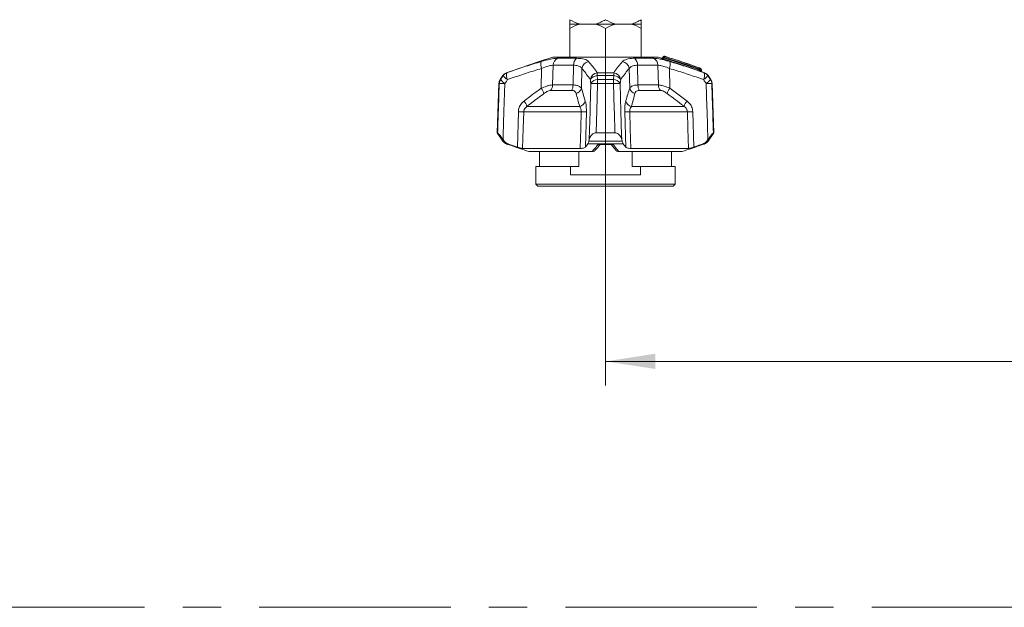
# Model space of a CAD drawing. Header units: millimetres. Extents: x 0 to 1118, y 0 to 864.
# Tile 3 of 256: x 56 to 121, y 134 to 173. Entities that reach past the tile are written whole.
import ezdxf

# ---------------------------------------------------------------- set-up
doc = ezdxf.new("R2010")
doc.units = ezdxf.units.MM
doc.linetypes.add('CENTERX2', pattern=[20.32, 12.7, -2.54, 2.54, -2.54])
doc.styles.add('SLDTEXTSTYLE0', font='TXT', dxfattribs={"width": 0.605})
doc.dimstyles.new('SLDDIMSTYLE1', dxfattribs={"dimtxt": 3.175, "dimasz": 3.302, "dimexe": 0, "dimexo": 0.0625, "dimgap": 0.79375, "dimtad": 0, "dimtih": 1, "dimtoh": 1, "dimdec": 1, "dimlfac": 4, "dimrnd": 1e-09, "dimzin": 4, "dimdsep": 46, "dimtxsty": 'SLDTEXTSTYLE0', "dimsah": 1, "dimcen": 0.09, "dimadec": 0, "dimazin": 1, "dimtfac": 1, "dimtofl": 0, "dimtmove": 0, "dimatfit": 3, "dimfxl": 1, "dimfrac": 2, "dimtolj": 1, "dimtzin": 12, "dimarcsym": 0})

# ---------------------------------------------------------------- blocks, each defined once
blk = doc.blocks.new('_D_37')
at = {"color": 7, "linetype": 'Continuous', "lineweight": 0}
for p, q in [((94.475, 170.762), (94.475, 148.676)), ((290.725, 170.762), (290.725, 148.676)), ((94.475, 150.276), (187.143, 150.276)), ((290.725, 150.276), (198.057, 150.276))]:
    blk.add_line(p, q, dxfattribs=at)
for points in [[(94.475, 150.276), (97.777, 149.768), (97.777, 150.784)], [(290.725, 150.276), (287.423, 150.784), (287.423, 149.768)]]:
    blk.add_solid(points, dxfattribs=at)
at = {"color": 7, "linetype": 'Continuous', "lineweight": 0, "insert": (187.143, 151.932), "char_height": 3.175, "attachment_point": 1, "style": 'SLDTEXTSTYLE0'}
blk.add_mtext('785.0', dxfattribs=at)

msp = doc.modelspace()

# ---------------------------------------------------------------- linework, layer by layer
at = {"color": 7, "linetype": 'Continuous', "lineweight": 15}
for p, q in [((92.0999, 172.6592), (92.7823, 172.6592)), ((92.0999, 172.6592), (92.0999, 172.3617)), ((92.7823, 172.6592), (93.7924, 172.6592)), ((92.7843, 172.6592), (93.7904, 172.6592)), ((93.7924, 172.6592), (95.1573, 172.6592)), ((95.1573, 172.6592), (96.1674, 172.6592)), ((95.1593, 172.6592), (96.1654, 172.6592)), ((96.1674, 172.6592), (96.8499, 172.6592)), ((96.8499, 172.3617), (96.8499, 172.6592)), ((92.0999, 170.4592), (92.0999, 172.3617)), ((94.4749, 170.4592), (94.4749, 172.3617)), ((96.8499, 170.4592), (96.8499, 172.3617)), ((90.9749, 170.4592), (97.9749, 170.4592)), ((98.3244, 170.5021), (98.2563, 170.421)), ((87.6618, 169.2405), (87.4891, 168.9883)), ((100.8391, 169.5544), (100.8352, 169.656)), ((100.8725, 169.492), (100.8794, 169.4896)), ((101.4606, 168.9883), (101.2879, 169.2405)), ((87.4019, 168.7232), (87.2874, 165.4439)), ((101.6624, 165.4439), (101.5478, 168.7232)), ((87.2874, 165.4439), (87.6618, 164.8972)), ((87.2874, 165.4439), (87.3146, 165.4439)), ((93.849, 165.4439), (95.1007, 165.4439)), ((101.2879, 164.8972), (101.6624, 165.4439)), ((101.6351, 165.4439), (101.6624, 165.4439)), ((87.6745, 165.0028), (87.7516, 164.8972)), ((93.3727, 164.8972), (93.3962, 165.0028)), ((94.1475, 164.6723), (94.8467, 164.6723)), ((94.8254, 164.6887), (95.153, 164.2878)), ((95.5535, 165.0028), (95.577, 164.8972)), ((101.1981, 164.8972), (101.2752, 165.0028)), ((88.9758, 164.4122), (92.7947, 164.4122)), ((89.3892, 164.2092), (93.5872, 164.2092)), ((90.0999, 164.2092), (90.0999, 163.2092)), ((92.7027, 163.2092), (92.7027, 164.2092)), ((95.3625, 164.2092), (99.5605, 164.2092)), ((96.155, 164.4122), (99.9739, 164.4122)), ((96.247, 164.2092), (96.247, 163.2092)), ((98.8498, 163.2092), (98.8498, 164.2092)), ((89.8499, 163.2092), (89.8499, 162.0342)), ((92.1531, 163.2092), (89.8499, 163.2092)), ((92.1531, 162.6592), (92.1531, 163.2092)), ((92.1531, 163.2092), (92.7027, 163.2092)), ((96.247, 163.2092), (96.7966, 163.2092)), ((96.7966, 162.6592), (96.7966, 163.2092)), ((99.0999, 163.2092), (96.7966, 163.2092)), ((99.0999, 162.0342), (99.0999, 163.2092)), ((96.7966, 162.6592), (92.1531, 162.6592)), ((89.8499, 162.0342), (89.9748, 161.9092)), ((89.8499, 162.0342), (99.0999, 162.0342)), ((98.9749, 161.9092), (89.9748, 161.9092)), ((98.9749, 161.9092), (99.0999, 162.0342))]:
    msp.add_line(p, q, dxfattribs=at)
at = {"color": 9, "linetype": 'Continuous', "lineweight": 0}
for p, q in [((90.9975, 169.9325), (90.966, 168.6239)), ((92.3564, 169.9325), (90.9975, 169.9325)), ((91.2997, 170.3933), (92.5405, 170.3933)), ((92.3204, 168.6239), (92.3564, 169.9325)), ((96.4092, 170.3933), (97.65, 170.3933)), ((96.5933, 169.9325), (96.6293, 168.6239)), ((97.9522, 169.9325), (96.5933, 169.9325)), ((97.9837, 168.6239), (97.9522, 169.9325)), ((98.3896, 170.4493), (98.3528, 170.4052)), ((87.685, 169.2405), (87.6618, 169.2405)), ((87.8999, 169.4265), (87.9222, 169.4265)), ((90.2069, 168.4066), (90.2362, 169.719)), ((92.9101, 169.719), (92.8703, 168.4066)), ((95.0363, 169.2405), (93.9134, 169.2405)), ((93.9331, 169.4265), (95.0166, 169.4265)), ((96.0794, 168.4066), (96.0396, 169.719)), ((98.7135, 169.719), (98.7428, 168.4066)), ((101.0275, 169.4265), (101.0498, 169.4265)), ((101.2879, 169.2405), (101.2647, 169.2405)), ((87.4217, 168.7232), (87.4019, 168.7232)), ((87.4891, 168.9883), (87.5086, 168.9883)), ((90.966, 168.6239), (92.3204, 168.6239)), ((95.0038, 168.7232), (93.9459, 168.7232)), ((93.9525, 168.9883), (94.9973, 168.9883)), ((96.6293, 168.6239), (97.9837, 168.6239)), ((101.4411, 168.9883), (101.4606, 168.9883)), ((101.5478, 168.7232), (101.528, 168.7232)), ((92.2321, 168.2665), (90.8221, 168.2665)), ((92.8703, 168.4066), (93.1324, 167.5559)), ((98.1276, 168.2665), (96.7176, 168.2665)), ((98.7428, 168.4066), (99.8843, 167.5559)), ((88.6244, 164.5018), (88.6893, 166.841)), ((92.8613, 166.841), (89.0443, 166.841)), ((89.2555, 167.1985), (92.7521, 167.1985)), ((93.203, 166.841), (93.1353, 164.5018)), ((95.8144, 164.5018), (95.7467, 166.841)), ((99.9054, 166.841), (96.0884, 166.841)), ((96.1976, 167.1985), (99.6942, 167.1985)), ((100.2604, 166.841), (100.3253, 164.5018)), ((87.6618, 164.8972), (87.7516, 164.8972)), ((88.0055, 164.7112), (87.8999, 164.7112)), ((87.9626, 164.6879), (87.9809, 164.6879)), ((95.6485, 164.7112), (93.3012, 164.7112)), ((93.3727, 164.8972), (95.577, 164.8972)), ((93.987, 164.6879), (94.9627, 164.6879)), ((101.0498, 164.7112), (100.9442, 164.7112)), ((100.9688, 164.6879), (100.9871, 164.6879)), ((101.1981, 164.8972), (101.2879, 164.8972))]:
    msp.add_line(p, q, dxfattribs=at)
at = {"color": 7, "linetype": 'CENTERX2', "lineweight": 0}
msp.add_line((30.8593, 133.9511), (382.644, 133.9511), dxfattribs=at)
at = {"color": 9, "linetype": 'Continuous', "lineweight": 0, "flags": 128}
for points in [[(98.2567, 170.4144), (98.2841, 170.4472), (98.324, 170.4949)], [(100.7397, 169.6867), (100.7407, 169.6443), (100.7419, 169.591)], [(100.8312, 169.5598), (100.8296, 169.6012), (100.8275, 169.6557)], [(87.7964, 168.7232), (87.7353, 166.863), (87.684, 165.2928), (87.6745, 165.0028)], [(93.3962, 165.0028), (93.4477, 166.863), (93.4556, 167.1479), (93.4991, 168.7232)], [(93.9459, 168.7232), (93.9164, 167.7242), (93.849, 165.4439)], [(95.4506, 168.7232), (95.502, 166.863), (95.5455, 165.2928), (95.5535, 165.0028)], [(101.2752, 165.0028), (101.2144, 166.863), (101.2051, 167.1479), (101.1533, 168.7232)], [(89.0443, 166.841), (89.0132, 165.7401), (88.9758, 164.4122)], [(92.7947, 164.4122), (92.8311, 165.7401), (92.8613, 166.841)], [(96.0884, 166.841), (96.1186, 165.7401), (96.155, 164.4122)], [(99.9739, 164.4122), (99.9365, 165.7401), (99.9054, 166.841)]]:
    msp.add_lwpolyline(points, dxfattribs=at)
at = {"color": 7, "linetype": 'Continuous', "lineweight": 15}
for centre, radius, start, end in [((93.3212, 170.4879), 2.2368, 103.888941, 123.095874), ((93.2534, 170.4876), 2.2371, 56.905367, 76.109818), ((95.6964, 170.4874), 2.2373, 103.891144, 123.093671), ((95.6284, 170.4875), 2.2371, 56.905932, 76.110165), ((105.3475, 122.5695), 50, 106.705473, 110.423224), ((83.6023, 122.5695), 50, 73.051447, 73.294527), ((98.1993, 170.4697), 0.075, 253.193892, 319.163875), ((98.3812, 170.4532), 0.075, 72.818922, 139.970884), ((83.6023, 122.5695), 50.1875, 69.977982, 72.847416), ((88.0743, 168.958), 0.5, 110.423224, 145.587017), ((100.7602, 169.6531), 0.075, 2.229564, 69.977478), ((100.9141, 169.5568), 0.075, 181.92849, 250.185174), ((83.6023, 122.5695), 50, 69.576776, 69.776884), ((100.8754, 168.958), 0.5, 34.412983, 69.576776), ((87.9016, 168.7058), 0.5, 145.587017, 178), ((101.0481, 168.7058), 0.5, 2, 34.412983), ((88.0743, 165.1798), 0.5, 214.412983, 249.576776), ((105.3475, 211.5683), 50, 249.576776, 249.653506), ((88.0495, 164.9223), 0.25, 249.653506, 260.24479), ((83.6023, 211.5683), 50, 290.346494, 290.423224), ((100.8754, 165.1798), 0.5, 290.423224, 325.587017)]:
    msp.add_arc(centre, radius, start, end, dxfattribs=at)
at = {"color": 9, "linetype": 'Continuous', "lineweight": 0}
for centre, radius, start, end in [((90.8391, 169.98), 0.6569, 162.48996, 203.409713), ((91.4911, 169.9383), 0.4936, 112.819783, 180.675053), ((92.9122, 169.9777), 0.5576, 131.805602, 184.646536), ((93.4317, 169.6581), 0.5252, 98.365651, 173.334973), ((95.518, 169.6581), 0.5252, 6.665027, 81.634349), ((96.0375, 169.9776), 0.5576, 355.356924, 48.194133), ((97.4585, 169.9383), 0.4937, 359.330526, 67.174639), ((98.1993, 170.4627), 0.075, 253.144223, 319.937526), ((98.3814, 170.4466), 0.075, 72.93203, 139.945327), ((98.2308, 170.2905), 0.2246, 44.981825, 65.490774), ((98.5432, 170.3315), 0.2041, 158.853862, 178.705896), ((98.2043, 170.5222), 0.1992, 338.530232, 358.887958), ((98.1106, 169.9801), 0.6569, 336.588995, 17.507619), ((88.0969, 168.9594), 0.4987, 110.508078, 145.691519), ((88.4667, 169.7997), 0.9611, 215.578925, 239.055788), ((88.503, 169.2629), 0.6034, 164.264091, 208.454408), ((93.9874, 168.8997), 0.5296, 95.890956, 171.78652), ((93.9358, 168.6878), 0.5531, 92.313953, 148.676503), ((95.271, 169.1914), 1.3584, 170.034114, 177.928759), ((93.6822, 169.1918), 1.355, 2.061115, 9.976012), ((94.9623, 168.8998), 0.5296, 8.212576, 84.109949), ((95.0139, 168.6878), 0.5531, 31.323497, 87.686047), ((100.8597, 169.5518), 0.1952, 155.468332, 176.135344), ((100.5066, 169.7668), 0.1918, 335.310145, 356.346791), ((100.7103, 168.5416), 1.1454, 88.528661, 91.471339), ((100.6722, 169.692), 0.0678, 355.541694, 67.548338), ((100.8096, 169.5858), 0.0679, 175.607414, 247.269795), ((100.7604, 169.6613), 0.0673, 355.233522, 67.734725), ((101.0374, 164.3244), 5.3355, 92.171793, 92.254664), ((100.8984, 169.5543), 0.0674, 175.301696, 247.453161), ((100.4467, 169.2629), 0.6034, 331.54762, 15.73575), ((100.4831, 169.7996), 0.961, 300.943395, 324.423372), ((100.8529, 168.9595), 0.4986, 34.304339, 69.496064), ((87.9224, 168.7058), 0.501, 145.673031, 178.007639), ((87.609, 164.978), 3.7499, 87.135985, 92.864015), ((88.2816, 169.5386), 0.9488, 215.445443, 239.244679), ((90.428, 168.6328), 0.5381, 317.095278, 359.051713), ((91.5745, 168.6187), 0.7459, 331.830138, 0.405029), ((93.9726, 168.4337), 0.555, 92.082362, 148.559), ((93.7225, 163.0172), 5.7104, 87.757879, 92.242121), ((99.5081, 168.7189), 5.5622, 177.223741, 179.955915), ((89.4086, 168.7184), 5.5952, 0.04894, 2.764968), ((94.9771, 168.4337), 0.555, 31.439286, 87.91771), ((95.2272, 163.0171), 5.7105, 87.757897, 92.242103), ((97.3753, 168.6187), 0.7461, 179.598513, 208.16632), ((98.5218, 168.6329), 0.5382, 180.95211, 222.900898), ((100.668, 169.5388), 0.949, 300.75736, 324.55104), ((101.3407, 164.9781), 3.7498, 87.135884, 92.864116), ((101.0273, 168.7058), 0.5011, 1.991549, 34.324874), ((89.3801, 167.7812), 1.0366, 14.982789, 37.107363), ((92.374, 168.5391), 0.5137, 287.489181, 345.046629), ((96.5757, 168.5391), 0.5137, 194.953371, 252.510819), ((99.5698, 167.781), 1.0369, 142.89554, 165.014308), ((88.3573, 166.9501), 0.9318, 15.457463, 40.548312), ((92.6339, 167.7053), 0.5204, 283.126962, 343.316105), ((96.3158, 167.7052), 0.5204, 196.680725, 256.873967), ((100.5926, 166.95), 0.9321, 139.455312, 164.538913), ((88.8668, 172.4976), 5.6594, 268.202737, 271.797263), ((93.0322, 172.0342), 5.1959, 268.115457, 271.884543), ((95.9176, 172.0333), 5.1951, 268.115223, 271.884777), ((100.0829, 172.4977), 5.6594, 268.202751, 271.797249)]:
    msp.add_arc(centre, radius, start, end, dxfattribs=at)
at = {"color": 7, "linetype": 'Continuous', "lineweight": 15}
for points, knots in [([(92.0999, 172.9561), (92.3037, 172.849), (92.5262, 172.732), (92.7625, 172.6649), (92.7823, 172.6592)], [0, 0, 0, 0, 0.91612395, 1, 1, 1, 1]), ([(92.0999, 172.6592), (92.0999, 172.6653), (92.0999, 172.7326), (92.0999, 172.8497), (92.0999, 172.9561)], [0, 0, 0, 0, 0.0905963, 1, 1, 1, 1]), ([(93.7924, 172.6592), (93.9154, 172.6995), (94.1501, 172.7764), (94.3701, 172.8981), (94.4749, 172.9561)], [0, 0, 0, 0, 0.5238135, 1, 1, 1, 1]), ([(94.4749, 172.9561), (94.6787, 172.849), (94.9012, 172.732), (95.1375, 172.6649), (95.1573, 172.6592)], [0, 0, 0, 0, 0.9161251, 1, 1, 1, 1]), ([(96.1674, 172.6592), (96.2904, 172.6995), (96.5251, 172.7764), (96.7451, 172.8981), (96.8499, 172.9561)], [0, 0, 0, 0, 0.5238135, 1, 1, 1, 1]), ([(96.8499, 172.9561), (96.8499, 172.9356), (96.8499, 172.8112), (96.8499, 172.7284), (96.8499, 172.6592)], [0, 0, 0, 0, 0.1650133, 1, 1, 1, 1]), ([(100.665, 169.565), (100.6656, 169.5647), (100.6827, 169.5586), (100.7149, 169.547), (100.7567, 169.5323), (100.7745, 169.5262), (100.7834, 169.5232)], [0, 0, 0, 0, 0.0129458, 0.3531507, 0.6763923, 1, 1, 1, 1]), ([(87.6745, 165.0028), (87.6051, 165.0961), (87.504, 165.232), (87.3936, 165.366), (87.3352, 165.4313), (87.3212, 165.4398), (87.3146, 165.4439)], [0, 0, 0, 0, 0.4557408, 0.6638332, 0.8405446, 1, 1, 1, 1]), ([(93.849, 165.4439), (93.8073, 165.4397), (93.7242, 165.4315), (93.602, 165.3648), (93.4677, 165.229), (93.4239, 165.0906), (93.3962, 165.0028)], [0, 0, 0, 0, 0.1616602, 0.3221573, 0.5706648, 1, 1, 1, 1]), ([(95.5535, 165.0028), (95.5236, 165.0961), (95.48, 165.232), (95.3443, 165.366), (95.2285, 165.4313), (95.1418, 165.4398), (95.1007, 165.4439)], [0, 0, 0, 0, 0.4557323, 0.6638234, 0.8405511, 1, 1, 1, 1]), ([(101.6351, 165.4439), (101.6283, 165.4397), (101.615, 165.4315), (101.5549, 165.3648), (101.4433, 165.229), (101.3404, 165.0905), (101.2752, 165.0028)], [0, 0, 0, 0, 0.1616504, 0.3221648, 0.5706633, 1, 1, 1, 1]), ([(87.7516, 164.8972), (87.7918, 164.8519), (87.8636, 164.7708), (87.962, 164.7295), (88.0055, 164.7112)], [0, 0, 0, 0, 0.5588003, 1, 1, 1, 1]), ([(87.9809, 164.6879), (88.2391, 164.5959), (88.7064, 164.4295), (89.1781, 164.2773), (89.3892, 164.2092)], [0, 0, 0, 0, 0.5524775, 1, 1, 1, 1]), ([(88.0055, 164.7112), (88.0402, 164.6991), (88.1626, 164.6566), (88.3687, 164.5863), (88.5406, 164.5295), (88.6244, 164.5018)], [0, 0, 0, 0, 0.1688295, 0.594701, 1, 1, 1, 1]), ([(93.1353, 164.5018), (93.1578, 164.5295), (93.2132, 164.5978), (93.2684, 164.669), (93.3012, 164.7112)], [0, 0, 0, 0, 0.4060768, 1, 1, 1, 1]), ([(93.3012, 164.7112), (93.3165, 164.7363), (93.3431, 164.7799), (93.3639, 164.8623), (93.3727, 164.8972)], [0, 0, 0, 0, 0.5768564, 1, 1, 1, 1]), ([(93.7962, 164.2874), (93.823, 164.3178), (93.9336, 164.4435), (94.0418, 164.5847), (94.1238, 164.6917)], [0, 0, 0, 0, 0.2423756, 1, 1, 1, 1]), ([(94.0915, 164.676), (94.111, 164.6733), (94.1312, 164.6706), (94.1491, 164.676), (94.1497, 164.6762)], [0, 0, 0, 0, 0.9693153, 1, 1, 1, 1]), ([(95.577, 164.8972), (95.5889, 164.8519), (95.6102, 164.7708), (95.6368, 164.7295), (95.6485, 164.7112)], [0, 0, 0, 0, 0.5588103, 1, 1, 1, 1]), ([(95.6485, 164.7112), (95.6578, 164.6991), (95.6906, 164.6566), (95.7459, 164.5863), (95.7919, 164.5295), (95.8144, 164.5018)], [0, 0, 0, 0, 0.16884388, 0.59469575, 1, 1, 1, 1]), ([(99.5605, 164.2092), (99.7717, 164.2774), (100.2435, 164.4295), (100.7107, 164.596), (100.9688, 164.6879)], [0, 0, 0, 0, 0.4477885, 1, 1, 1, 1]), ([(100.3253, 164.5018), (100.4093, 164.5295), (100.6161, 164.5978), (100.822, 164.669), (100.9442, 164.7112)], [0, 0, 0, 0, 0.4060766, 1, 1, 1, 1]), ([(100.9442, 164.7112), (101.0008, 164.7363), (101.0988, 164.7799), (101.1686, 164.8623), (101.1981, 164.8972)], [0, 0, 0, 0, 0.5768618, 1, 1, 1, 1]), ([(88.9758, 164.4122), (88.9551, 164.4142), (88.9137, 164.4181), (88.796, 164.4482), (88.6927, 164.4795), (88.6331, 164.4989), (88.6244, 164.5018)], [0, 0, 0, 0, 0.3122241, 0.6241311, 0.9448932, 1, 1, 1, 1]), ([(93.1353, 164.5018), (93.1155, 164.4851), (93.0758, 164.4518), (92.9534, 164.4188), (92.847, 164.4144), (92.7947, 164.4122)], [0, 0, 0, 0, 0.3366584, 0.6738536, 1, 1, 1, 1]), ([(93.6223, 164.2092), (93.6133, 164.2092), (93.6016, 164.2092), (93.5899, 164.2092), (93.5872, 164.2092)], [0, 0, 0, 0, 0.7659845, 1, 1, 1, 1]), ([(93.6223, 164.2092), (93.6489, 164.2122), (93.702, 164.218), (93.7618, 164.2501), (93.7853, 164.281), (93.7925, 164.2905)], [0, 0, 0, 0, 0.4086529, 0.8172073, 1, 1, 1, 1]), ([(95.3274, 164.2092), (95.3008, 164.2122), (95.2477, 164.218), (95.1877, 164.2503), (95.1641, 164.2813), (95.1568, 164.291)], [0, 0, 0, 0, 0.4073043, 0.8145103, 1, 1, 1, 1]), ([(95.3625, 164.2092), (95.3534, 164.2092), (95.3416, 164.2092), (95.3301, 164.2092), (95.3274, 164.2092)], [0, 0, 0, 0, 0.766216, 1, 1, 1, 1]), ([(96.155, 164.4122), (96.1046, 164.4142), (96.0039, 164.4181), (95.8883, 164.4482), (95.8339, 164.4795), (95.8169, 164.4989), (95.8144, 164.5018)], [0, 0, 0, 0, 0.3122313, 0.624129, 0.9449016, 1, 1, 1, 1]), ([(100.3253, 164.5018), (100.2729, 164.4851), (100.1679, 164.4518), (100.0404, 164.4188), (99.9958, 164.4144), (99.9739, 164.4122)], [0, 0, 0, 0, 0.3366583, 0.6738469, 1, 1, 1, 1])]:
    msp.add_open_spline(points, degree=3, knots=knots, dxfattribs=at)
at = {"color": 9, "linetype": 'Continuous', "lineweight": 0}
for points, knots in [([(87.9222, 169.4265), (88.0049, 169.4564), (88.4244, 169.6078), (89.1852, 169.8688), (89.8699, 170.0747), (90.2126, 170.1777)], [0, 0, 0, 0, 0.1092202, 0.5542069, 1, 1, 1, 1]), ([(90.2126, 170.1777), (90.422, 170.2348), (90.819, 170.3432), (91.1517, 170.3909), (91.2805, 170.393), (91.2997, 170.3933)], [0, 0, 0, 0, 0.4871069, 0.923779, 1, 1, 1, 1]), ([(90.9975, 169.9325), (90.9844, 169.9323), (90.8952, 169.9312), (90.6565, 169.8823), (90.3829, 169.776), (90.2362, 169.719)], [0, 0, 0, 0, 0.0743243, 0.5037382, 1, 1, 1, 1]), ([(92.9101, 169.719), (92.8909, 169.745), (92.8373, 169.8173), (92.6682, 169.9109), (92.4599, 169.9253), (92.3564, 169.9325)], [0, 0, 0, 0, 0.2194797, 0.6124404, 1, 1, 1, 1]), ([(92.5405, 170.3933), (92.6911, 170.3856), (92.9905, 170.3705), (93.2446, 170.2772), (93.3264, 170.2036), (93.3553, 170.1777)], [0, 0, 0, 0, 0.3959645, 0.7869025, 1, 1, 1, 1]), ([(93.3553, 170.1777), (93.4429, 170.0747), (93.6181, 169.8688), (93.8086, 169.6078), (93.9126, 169.4564), (93.9331, 169.4265)], [0, 0, 0, 0, 0.4457924, 0.8907795, 1, 1, 1, 1]), ([(95.0166, 169.4265), (95.0371, 169.4564), (95.1411, 169.6078), (95.3316, 169.8688), (95.5068, 170.0747), (95.5944, 170.1777)], [0, 0, 0, 0, 0.1092205, 0.5542076, 1, 1, 1, 1]), ([(95.5944, 170.1777), (95.6736, 170.2348), (95.8237, 170.3432), (96.1764, 170.3909), (96.3791, 170.393), (96.4092, 170.3933)], [0, 0, 0, 0, 0.4871116, 0.9237829, 1, 1, 1, 1]), ([(96.5933, 169.9325), (96.5726, 169.9323), (96.4325, 169.9312), (96.1886, 169.8823), (96.0916, 169.776), (96.0396, 169.719)], [0, 0, 0, 0, 0.0743329, 0.5037444, 1, 1, 1, 1]), ([(97.65, 170.3933), (97.7611, 170.3856), (97.9819, 170.3705), (98.3834, 170.2772), (98.6449, 170.2036), (98.7371, 170.1777)], [0, 0, 0, 0, 0.3959614, 0.7868965, 1, 1, 1, 1]), ([(98.7135, 169.719), (98.6485, 169.745), (98.4674, 169.8173), (98.1851, 169.9109), (98.0295, 169.9253), (97.9522, 169.9325)], [0, 0, 0, 0, 0.2194824, 0.6124407, 1, 1, 1, 1]), ([(98.1775, 170.3909), (98.1775, 170.3921), (98.1775, 170.3966), (98.1775, 170.3967), (98.1774, 170.3968)], [0, 0, 0, 0, 0.2706238, 1, 1, 1, 1]), ([(98.1775, 170.3909), (98.1782, 170.3903), (98.18, 170.3888), (98.1983, 170.3816), (98.2345, 170.3691), (98.2842, 170.3529), (98.3208, 170.3417), (98.3391, 170.3361)], [0, 0, 0, 0, 0.1315891, 0.3267635, 0.5406064, 0.7705678, 1, 1, 1, 1]), ([(98.2567, 170.4203), (98.2567, 170.4202), (98.2567, 170.4201), (98.2567, 170.4156), (98.2567, 170.4144)], [0, 0, 0, 0, 0.7296558, 1, 1, 1, 1]), ([(98.3528, 170.4052), (98.3414, 170.4051), (98.3192, 170.405), (98.2909, 170.4064), (98.2748, 170.4082), (98.2648, 170.4098), (98.2601, 170.411), (98.2566, 170.4128), (98.2567, 170.4137), (98.2567, 170.4144)], [0, 0, 0, 0, 0.2515891, 0.4897273, 0.6487446, 0.6966825, 0.8405886, 0.8775756, 1, 1, 1, 1]), ([(98.324, 170.4949), (98.3239, 170.4966), (98.3238, 170.5001), (98.3237, 170.502), (98.3237, 170.5014), (98.3237, 170.5014)], [0, 0, 0, 0, 0.4944297, 0.9990564, 1, 1, 1, 1]), ([(100.665, 169.565), (100.5095, 169.6205), (100.0067, 169.8), (99.2324, 170.0607), (98.6095, 170.2528), (98.3391, 170.3361)], [0, 0, 0, 0, 0.202026, 0.6535356, 1, 1, 1, 1]), ([(98.3528, 170.4052), (98.6236, 170.3217), (99.2475, 170.1294), (100.0229, 169.8682), (100.5265, 169.6884), (100.6821, 169.6328)], [0, 0, 0, 0, 0.34648594, 0.79798265, 1, 1, 1, 1]), ([(100.6809, 169.6867), (100.6439, 169.7), (100.2592, 169.8386), (99.4986, 170.1027), (98.7678, 170.3311), (98.3896, 170.4493)], [0, 0, 0, 0, 0.0488388, 0.5078528, 1, 1, 1, 1]), ([(98.4033, 170.5248), (98.4033, 170.5248), (98.4033, 170.5248), (98.4034, 170.5216), (98.4034, 170.5183)], [0, 0, 0, 0, 0.0000549, 1, 1, 1, 1]), ([(98.4034, 170.5183), (98.4291, 170.5105), (98.8085, 170.3948), (99.5769, 170.1504), (100.3119, 169.8909), (100.698, 169.7546)], [0, 0, 0, 0, 0.0332558, 0.4921616, 1, 1, 1, 1]), ([(98.7371, 170.1777), (99.0798, 170.0747), (99.7645, 169.8688), (100.5253, 169.6078), (100.9448, 169.4564), (101.0275, 169.4265)], [0, 0, 0, 0, 0.4457928, 0.8907792, 1, 1, 1, 1]), ([(87.5086, 168.9883), (87.5515, 169.0496), (87.6102, 169.1337), (87.6691, 169.2178), (87.685, 169.2405)], [0, 0, 0, 0, 0.7289529, 1, 1, 1, 1]), ([(90.2362, 169.719), (89.8977, 169.617), (89.2206, 169.413), (88.4689, 169.1548), (88.0543, 169.005), (87.9725, 168.9754)], [0, 0, 0, 0, 0.4454138, 0.8906617, 1, 1, 1, 1]), ([(93.4633, 168.9754), (93.4435, 169.005), (93.343, 169.1548), (93.1595, 169.413), (92.9932, 169.617), (92.9101, 169.719)], [0, 0, 0, 0, 0.1093388, 0.554582, 1, 1, 1, 1]), ([(93.9134, 169.2405), (93.917, 169.2178), (93.93, 169.1337), (93.943, 169.0496), (93.9525, 168.9883)], [0, 0, 0, 0, 0.2710414, 1, 1, 1, 1]), ([(94.9973, 168.9883), (95.0067, 169.0496), (95.0197, 169.1337), (95.0327, 169.2178), (95.0363, 169.2405)], [0, 0, 0, 0, 0.7289569, 1, 1, 1, 1]), ([(96.0396, 169.719), (95.9565, 169.617), (95.7902, 169.413), (95.6068, 169.1548), (95.5062, 169.005), (95.4864, 168.9754)], [0, 0, 0, 0, 0.445418, 0.8906599, 1, 1, 1, 1]), ([(100.9772, 168.9754), (100.8955, 169.005), (100.4808, 169.1548), (99.7291, 169.413), (99.052, 169.617), (98.7135, 169.719)], [0, 0, 0, 0, 0.1093407, 0.5545846, 1, 1, 1, 1]), ([(100.6821, 169.6328), (100.682, 169.6367), (100.6816, 169.6546), (100.6812, 169.6726), (100.6809, 169.6867)], [0, 0, 0, 0, 0.2129312, 1, 1, 1, 1]), ([(100.7419, 169.591), (100.7374, 169.5939), (100.728, 169.6), (100.7066, 169.615), (100.6906, 169.6266), (100.6821, 169.6328)], [0, 0, 0, 0, 0.3071819, 0.6309689, 1, 1, 1, 1]), ([(100.698, 169.7546), (100.7013, 169.7535), (100.715, 169.7488), (100.7392, 169.7404), (100.7652, 169.7311), (100.7808, 169.7254), (100.7859, 169.7236)], [0, 0, 0, 0, 0.1117807, 0.4679841, 0.824181, 1, 1, 1, 1]), ([(100.8275, 169.6557), (100.8223, 169.6576), (100.8068, 169.6632), (100.7808, 169.6725), (100.7567, 169.6809), (100.743, 169.6856), (100.7397, 169.6867)], [0, 0, 0, 0, 0.1758368, 0.532035, 0.8882199, 1, 1, 1, 1]), ([(100.7419, 169.591), (100.7473, 169.5891), (100.7631, 169.5838), (100.7929, 169.5735), (100.8173, 169.5648), (100.8312, 169.5598)], [0, 0, 0, 0, 0.181223, 0.531207, 1, 1, 1, 1]), ([(100.8725, 169.492), (100.8716, 169.4924), (100.8576, 169.4974), (100.8333, 169.506), (100.8046, 169.516), (100.7888, 169.5213), (100.7834, 169.5232)], [0, 0, 0, 0, 0.03321021, 0.46880172, 0.81878769, 1, 1, 1, 1]), ([(100.8385, 169.5544), (100.8387, 169.5542), (100.839, 169.554), (100.837, 169.5554), (100.8339, 169.5578), (100.8312, 169.5598)], [0, 0, 0, 0, 0.26548622, 0.37759222, 1, 1, 1, 1]), ([(100.8794, 169.4896), (100.882, 169.4886), (100.8879, 169.4865), (100.8869, 169.4869), (100.8863, 169.4871)], [0, 0, 0, 0, 0.4404619, 1, 1, 1, 1]), ([(101.2647, 169.2405), (101.2806, 169.2178), (101.3395, 169.1337), (101.3982, 169.0496), (101.4411, 168.9883)], [0, 0, 0, 0, 0.2710434, 1, 1, 1, 1]), ([(87.3146, 165.4439), (87.3255, 165.7769), (87.361, 166.87), (87.3968, 167.9631), (87.4217, 168.7232)], [0, 0, 0, 0, 0.3046443, 1, 1, 1, 1]), ([(87.9725, 168.9754), (87.9566, 168.9526), (87.8979, 168.8686), (87.8392, 168.7845), (87.7964, 168.7232)], [0, 0, 0, 0, 0.27102244, 1, 1, 1, 1]), ([(90.2069, 168.4066), (90.3232, 168.4531), (90.5267, 168.5345), (90.789, 168.6085), (90.9062, 168.6187), (90.966, 168.6239)], [0, 0, 0, 0, 0.3953946, 0.6917578, 1, 1, 1, 1]), ([(92.3204, 168.6239), (92.3872, 168.6205), (92.5389, 168.6126), (92.7504, 168.546), (92.8261, 168.4579), (92.8703, 168.4066)], [0, 0, 0, 0, 0.247174, 0.56133, 1, 1, 1, 1]), ([(93.4991, 168.7232), (93.4904, 168.7845), (93.4785, 168.8686), (93.4665, 168.9526), (93.4633, 168.9754)], [0, 0, 0, 0, 0.7289798, 1, 1, 1, 1]), ([(95.1007, 165.4439), (95.0908, 165.7769), (95.0585, 166.87), (95.0262, 167.9631), (95.0038, 168.7232)], [0, 0, 0, 0, 0.3046443, 1, 1, 1, 1]), ([(95.4864, 168.9754), (95.4832, 168.9526), (95.4712, 168.8686), (95.4593, 168.7845), (95.4506, 168.7232)], [0, 0, 0, 0, 0.2710147, 1, 1, 1, 1]), ([(96.0794, 168.4066), (96.1181, 168.4531), (96.1858, 168.5345), (96.3844, 168.6085), (96.5466, 168.6187), (96.6293, 168.6239)], [0, 0, 0, 0, 0.3953864, 0.6917488, 1, 1, 1, 1]), ([(97.9837, 168.6239), (98.0306, 168.6205), (98.137, 168.6126), (98.3922, 168.546), (98.6137, 168.4579), (98.7428, 168.4066)], [0, 0, 0, 0, 0.247165, 0.5613236, 1, 1, 1, 1]), ([(101.1533, 168.7232), (101.1105, 168.7845), (101.0518, 168.8686), (100.9931, 168.9526), (100.9772, 168.9754)], [0, 0, 0, 0, 0.7289875, 1, 1, 1, 1]), ([(101.528, 168.7232), (101.5389, 168.3902), (101.5748, 167.2971), (101.6103, 166.204), (101.6351, 165.4439)], [0, 0, 0, 0, 0.3046454, 1, 1, 1, 1]), ([(89.0654, 167.5559), (89.0803, 167.5674), (89.4557, 167.8582), (89.8389, 168.1379), (90.2069, 168.4066)], [0, 0, 0, 0, 0.039659, 1, 1, 1, 1]), ([(90.3815, 168.0492), (90.1165, 167.8537), (89.753, 167.5855), (89.3814, 167.2969), (89.2702, 167.21), (89.2555, 167.1985)], [0, 0, 0, 0, 0.6998907, 0.9602016, 1, 1, 1, 1]), ([(90.8221, 168.2665), (90.788, 168.2616), (90.7193, 168.2517), (90.5629, 168.174), (90.4489, 168.0955), (90.3815, 168.0492)], [0, 0, 0, 0, 0.2875019, 0.579126, 1, 1, 1, 1]), ([(92.5284, 168.0492), (92.5072, 168.1003), (92.4722, 168.185), (92.3563, 168.256), (92.2694, 168.2634), (92.2321, 168.2665)], [0, 0, 0, 0, 0.4646326, 0.7701432, 1, 1, 1, 1]), ([(92.7521, 167.1985), (92.7491, 167.21), (92.6743, 167.4998), (92.5999, 167.78), (92.5284, 168.0492)], [0, 0, 0, 0, 0.0397954, 1, 1, 1, 1]), ([(95.8173, 167.5559), (95.8207, 167.5674), (95.9065, 167.8582), (95.9947, 168.1379), (96.0794, 168.4066)], [0, 0, 0, 0, 0.03966056, 1, 1, 1, 1]), ([(96.4213, 168.0492), (96.3692, 167.8537), (96.2978, 167.5855), (96.2231, 167.2969), (96.2006, 167.21), (96.1976, 167.1985)], [0, 0, 0, 0, 0.6998921, 0.9602057, 1, 1, 1, 1]), ([(96.7176, 168.2665), (96.6714, 168.2616), (96.5783, 168.2517), (96.4716, 168.174), (96.44, 168.0955), (96.4213, 168.0492)], [0, 0, 0, 0, 0.2874972, 0.57912865, 1, 1, 1, 1]), ([(98.5682, 168.0492), (98.4936, 168.1003), (98.37, 168.185), (98.216, 168.256), (98.1542, 168.2634), (98.1276, 168.2665)], [0, 0, 0, 0, 0.4646497, 0.7701554, 1, 1, 1, 1]), ([(99.6942, 167.1985), (99.6795, 167.21), (99.309, 167.4998), (98.931, 167.78), (98.5682, 168.0492)], [0, 0, 0, 0, 0.03979545, 1, 1, 1, 1]), ([(89.0654, 167.5559), (89.0058, 167.5029), (88.8732, 167.385), (88.7277, 167.1381), (88.7021, 166.9401), (88.6893, 166.841)], [0, 0, 0, 0, 0.2894279, 0.644442, 1, 1, 1, 1]), ([(93.203, 166.841), (93.2038, 166.9015), (93.2059, 167.0708), (93.1854, 167.3351), (93.15, 167.4824), (93.1324, 167.5559)], [0, 0, 0, 0, 0.217547, 0.6095236, 1, 1, 1, 1]), ([(95.8173, 167.5559), (95.804, 167.5029), (95.7742, 167.385), (95.7458, 167.1381), (95.7464, 166.9401), (95.7467, 166.841)], [0, 0, 0, 0, 0.2894268, 0.6444453, 1, 1, 1, 1]), ([(100.2604, 166.841), (100.2549, 166.9015), (100.2394, 167.0708), (100.1223, 167.3351), (99.9635, 167.4824), (99.8843, 167.5559)], [0, 0, 0, 0, 0.217546, 0.609523, 1, 1, 1, 1]), ([(89.2555, 167.1985), (89.2217, 167.1726), (89.1497, 167.1176), (89.0915, 167.0278), (89.0545, 166.9333), (89.049, 166.883), (89.0443, 166.841)], [0, 0, 0, 0, 0.3119945, 0.6652623, 0.72096, 1, 1, 1, 1]), ([(92.7521, 167.1985), (92.7779, 167.1629), (92.8211, 167.1035), (92.8499, 166.9999), (92.8617, 166.9174), (92.8614, 166.8715), (92.8613, 166.841)], [0, 0, 0, 0, 0.4151088, 0.6937436, 0.7969189, 1, 1, 1, 1]), ([(96.1976, 167.1985), (96.1781, 167.1726), (96.1364, 167.1176), (96.1061, 167.0278), (96.0892, 166.9333), (96.0888, 166.883), (96.0884, 166.841)], [0, 0, 0, 0, 0.311992, 0.6652552, 0.7209591, 1, 1, 1, 1]), ([(99.6942, 167.1985), (99.739, 167.1629), (99.8139, 167.1035), (99.8713, 166.9999), (99.8986, 166.9174), (99.9027, 166.8715), (99.9054, 166.841)], [0, 0, 0, 0, 0.4151078, 0.6937425, 0.7969194, 1, 1, 1, 1]), ([(93.5872, 164.2092), (93.6472, 164.2774), (93.7811, 164.4295), (93.9137, 164.596), (93.987, 164.6879)], [0, 0, 0, 0, 0.4477869, 1, 1, 1, 1]), ([(93.987, 164.6879), (93.9876, 164.6877), (94.0062, 164.6827), (94.0417, 164.674), (94.0754, 164.6754), (94.0915, 164.676)], [0, 0, 0, 0, 0.0162232, 0.5294421, 1, 1, 1, 1]), ([(94.1146, 164.6759), (94.1127, 164.6734), (94.0999, 164.6571), (94.0661, 164.6526), (94.0249, 164.6619), (93.997, 164.6803), (93.9873, 164.6877), (93.987, 164.6879)], [0, 0, 0, 0, 0.0574541, 0.3832856, 0.7882933, 0.9935095, 1, 1, 1, 1]), ([(94.9627, 164.6879), (94.9624, 164.6877), (94.9528, 164.6803), (94.9247, 164.6621), (94.8834, 164.6517), (94.8456, 164.6597), (94.8294, 164.6818), (94.824, 164.6893)], [0, 0, 0, 0, 0.00583294, 0.19082947, 0.555898, 0.84959817, 1, 1, 1, 1]), ([(94.8468, 164.676), (94.8667, 164.6751), (94.9042, 164.6734), (94.9435, 164.6827), (94.9621, 164.6877), (94.9627, 164.6879)], [0, 0, 0, 0, 0.5230717, 0.9853859, 1, 1, 1, 1]), ([(94.9627, 164.6879), (95.036, 164.5959), (95.1687, 164.4295), (95.3026, 164.2773), (95.3625, 164.2092)], [0, 0, 0, 0, 0.5524744, 1, 1, 1, 1])]:
    msp.add_open_spline(points, degree=3, knots=knots, dxfattribs=at)

# ---------------------------------------------------------------- dimensions: what is measured, and where the dimension line sits
at = {"color": 7, "linetype": 'Continuous', "lineweight": 0}
dim = msp.add_linear_dim(base=(290.7249, 150.2759), p1=(94.4749, 172.3617), p2=(290.7249, 172.3617), dimstyle='SLDDIMSTYLE1', dxfattribs=at)
dim.commit()
dim.dimension.update_dxf_attribs({"geometry": '_D_37', "text_midpoint": (192.5999, 150.2759), "dimtype": 160})

doc.saveas('drawing.dxf')
